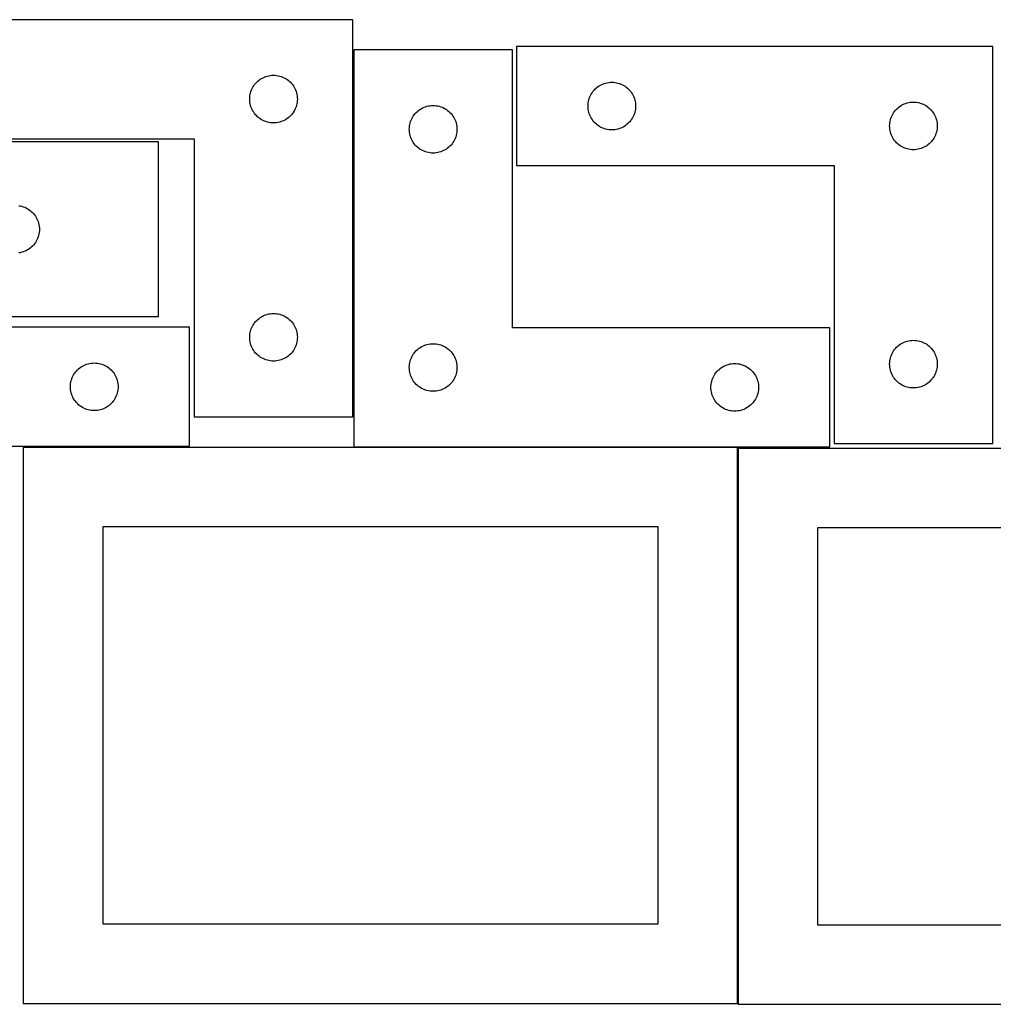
# Model space of a CAD drawing. Header units: millimetres. Extents: x 7 to 1243, y 7 to 2493.
# Tile 19 of 20: x 548 to 916, y 2121 to 2493. Entities that reach past the tile are written whole.
import ezdxf

# ---------------------------------------------------------------- set-up
doc = ezdxf.new("R2010")
doc.units = ezdxf.units.MM
doc.layers.add('CUT', color=7, linetype='CONTINUOUS', true_color=0x000000)

msp = doc.modelspace()

# ---------------------------------------------------------------- linework, layer by layer
at = {"layer": 'CUT'}
for p, q in [((674.142573, 2493.390692), (494.142573, 2493.390692)), ((674.142573, 2343.390692), (674.142573, 2493.390692)), ((734.460721, 2481.979067), (674.460721, 2481.979067)), ((674.460721, 2481.979067), (674.460721, 2331.979067)), ((734.460721, 2376.979067), (734.460721, 2481.979067)), ((916.0003, 2483.251532), (736.0003, 2483.251532)), ((736.0003, 2483.251532), (736.0003, 2438.251532)), ((916.0003, 2333.251532), (916.0003, 2483.251532)), ((638.20846, 2470.15725), (638.66372, 2470.530872)), ((638.66372, 2470.530872), (639.14244, 2470.873919)), ((639.14244, 2470.873919), (639.642573, 2471.184921)), ((639.642573, 2471.184921), (640.161974, 2471.462547)), ((640.161974, 2471.462547), (640.698422, 2471.705608)), ((640.698422, 2471.705608), (641.249617, 2471.913063)), ((641.249617, 2471.913063), (641.813201, 2472.084024)), ((641.813201, 2472.084024), (642.38676, 2472.21776)), ((642.38676, 2472.21776), (642.967837, 2472.313696)), ((642.967837, 2472.313696), (643.553944, 2472.371422)), ((643.553944, 2472.371422), (644.142573, 2472.390692)), ((644.142573, 2472.390692), (644.731201, 2472.371422)), ((644.731201, 2472.371422), (645.317308, 2472.313696)), ((645.317308, 2472.313696), (645.898385, 2472.21776)), ((645.898385, 2472.21776), (646.471944, 2472.084024)), ((646.471944, 2472.084024), (647.035528, 2471.913063)), ((647.035528, 2471.913063), (647.586723, 2471.705608)), ((647.586723, 2471.705608), (648.123171, 2471.462547)), ((648.123171, 2471.462547), (648.642573, 2471.184921)), ((648.642573, 2471.184921), (649.142705, 2470.873919)), ((649.142705, 2470.873919), (649.621425, 2470.530872)), ((649.621425, 2470.530872), (650.076685, 2470.15725)), ((635.620201, 2466.283647), (635.827657, 2466.834843)), ((635.827657, 2466.834843), (636.070718, 2467.37129)), ((636.070718, 2467.37129), (636.348344, 2467.890692)), ((636.348344, 2467.890692), (636.659346, 2468.390824)), ((636.659346, 2468.390824), (637.002392, 2468.869545)), ((637.002392, 2468.869545), (637.376014, 2469.324804)), ((637.376014, 2469.324804), (637.778611, 2469.754653)), ((637.778611, 2469.754653), (638.20846, 2470.15725)), ((650.076685, 2470.15725), (650.506534, 2469.754653)), ((650.506534, 2469.754653), (650.909131, 2469.324804)), ((650.909131, 2469.324804), (651.282753, 2468.869545)), ((651.282753, 2468.869545), (651.625799, 2468.390824)), ((651.625799, 2468.390824), (651.936801, 2467.890692)), ((651.936801, 2467.890692), (652.214427, 2467.37129)), ((652.214427, 2467.37129), (652.457488, 2466.834843)), ((652.457488, 2466.834843), (652.664944, 2466.283647)), ((764.86012, 2466.230385), (765.233741, 2466.685644)), ((765.233741, 2466.685644), (765.636339, 2467.115493)), ((765.636339, 2467.115493), (766.066187, 2467.51809)), ((766.066187, 2467.51809), (766.521447, 2467.891712)), ((766.521447, 2467.891712), (767.000167, 2468.234758)), ((767.000167, 2468.234758), (767.5003, 2468.54576)), ((767.5003, 2468.54576), (768.019701, 2468.823387)), ((768.019701, 2468.823387), (768.556149, 2469.066448)), ((768.556149, 2469.066448), (769.107344, 2469.273903)), ((769.107344, 2469.273903), (769.670928, 2469.444864)), ((769.670928, 2469.444864), (770.244487, 2469.578599)), ((770.244487, 2469.578599), (770.825564, 2469.674536)), ((770.825564, 2469.674536), (771.411671, 2469.732262)), ((771.411671, 2469.732262), (772.0003, 2469.751532)), ((772.0003, 2469.751532), (772.588928, 2469.732262)), ((772.588928, 2469.732262), (773.175035, 2469.674536)), ((773.175035, 2469.674536), (773.756112, 2469.578599)), ((773.756112, 2469.578599), (774.329671, 2469.444864)), ((774.329671, 2469.444864), (774.893255, 2469.273903)), ((774.893255, 2469.273903), (775.44445, 2469.066448)), ((775.44445, 2469.066448), (775.980898, 2468.823387)), ((775.980898, 2468.823387), (776.5003, 2468.54576)), ((776.5003, 2468.54576), (777.000432, 2468.234758)), ((777.000432, 2468.234758), (777.479152, 2467.891712)), ((777.479152, 2467.891712), (777.934412, 2467.51809)), ((777.934412, 2467.51809), (778.364261, 2467.115493)), ((778.364261, 2467.115493), (778.766858, 2466.685644)), ((778.766858, 2466.685644), (779.14048, 2466.230385)), ((635.142573, 2463.390692), (635.161842, 2463.97932)), ((635.161842, 2462.802064), (635.142573, 2463.390692)), ((635.161842, 2463.97932), (635.219569, 2464.565428)), ((635.219569, 2462.215956), (635.161842, 2462.802064)), ((635.219569, 2464.565428), (635.315505, 2465.146505)), ((635.315505, 2465.146505), (635.44924, 2465.720063)), ((635.44924, 2465.720063), (635.620201, 2466.283647)), ((652.664944, 2466.283647), (652.835905, 2465.720063)), ((652.835905, 2465.720063), (652.96964, 2465.146505)), ((652.96964, 2465.146505), (653.065576, 2464.565428)), ((653.065576, 2464.565428), (653.123303, 2463.97932)), ((653.123303, 2462.802064), (653.065576, 2462.215956)), ((653.123303, 2463.97932), (653.142573, 2463.390692)), ((653.142573, 2463.390692), (653.123303, 2462.802064)), ((763.173232, 2462.507345), (763.306967, 2463.080903)), ((763.306967, 2463.080903), (763.477928, 2463.644487)), ((763.477928, 2463.644487), (763.685384, 2464.195683)), ((763.685384, 2464.195683), (763.928445, 2464.73213)), ((763.928445, 2464.73213), (764.206071, 2465.251532)), ((764.206071, 2465.251532), (764.517073, 2465.751664)), ((764.517073, 2465.751664), (764.86012, 2466.230385)), ((779.14048, 2466.230385), (779.483526, 2465.751664)), ((779.483526, 2465.751664), (779.794528, 2465.251532)), ((779.794528, 2465.251532), (780.072154, 2464.73213)), ((780.072154, 2464.73213), (780.315215, 2464.195683)), ((780.315215, 2464.195683), (780.522671, 2463.644487)), ((780.522671, 2463.644487), (780.693632, 2463.080903)), ((780.693632, 2463.080903), (780.827367, 2462.507345)), ((635.315505, 2461.634879), (635.219569, 2462.215956)), ((635.44924, 2461.061321), (635.315505, 2461.634879)), ((635.620201, 2460.497737), (635.44924, 2461.061321)), ((635.827657, 2459.946541), (635.620201, 2460.497737)), ((636.070718, 2459.410094), (635.827657, 2459.946541)), ((636.348344, 2458.890692), (636.070718, 2459.410094)), ((652.214427, 2459.410094), (651.936801, 2458.890692)), ((652.457488, 2459.946541), (652.214427, 2459.410094)), ((652.664944, 2460.497737), (652.457488, 2459.946541)), ((652.835905, 2461.061321), (652.664944, 2460.497737)), ((652.96964, 2461.634879), (652.835905, 2461.061321)), ((653.065576, 2462.215956), (652.96964, 2461.634879)), ((698.526609, 2458.745626), (698.981868, 2459.119247)), ((698.981868, 2459.119247), (699.460589, 2459.462294)), ((699.460589, 2459.462294), (699.960721, 2459.773296)), ((699.960721, 2459.773296), (700.480123, 2460.050922)), ((700.480123, 2460.050922), (701.01657, 2460.293983)), ((701.01657, 2460.293983), (701.567766, 2460.501439)), ((701.567766, 2460.501439), (702.13135, 2460.6724)), ((702.13135, 2460.6724), (702.704908, 2460.806135)), ((702.704908, 2460.806135), (703.285986, 2460.902071)), ((703.285986, 2460.902071), (703.872093, 2460.959798)), ((703.872093, 2460.959798), (704.460721, 2460.979067)), ((704.460721, 2460.979067), (705.04935, 2460.959798)), ((705.04935, 2460.959798), (705.635457, 2460.902071)), ((705.635457, 2460.902071), (706.216534, 2460.806135)), ((706.216534, 2460.806135), (706.790093, 2460.6724)), ((706.790093, 2460.6724), (707.353677, 2460.501439)), ((707.353677, 2460.501439), (707.904872, 2460.293983)), ((707.904872, 2460.293983), (708.44132, 2460.050922)), ((708.44132, 2460.050922), (708.960721, 2459.773296)), ((708.960721, 2459.773296), (709.460853, 2459.462294)), ((709.460853, 2459.462294), (709.939574, 2459.119247)), ((709.939574, 2459.119247), (710.394834, 2458.745626)), ((763.0003, 2460.751532), (763.019569, 2461.34016)), ((763.019569, 2460.162904), (763.0003, 2460.751532)), ((763.019569, 2461.34016), (763.077296, 2461.926268)), ((763.077296, 2459.576796), (763.019569, 2460.162904)), ((763.077296, 2461.926268), (763.173232, 2462.507345)), ((763.173232, 2458.995719), (763.077296, 2459.576796)), ((780.827367, 2462.507345), (780.923303, 2461.926268)), ((780.923303, 2459.576796), (780.827367, 2458.995719)), ((780.923303, 2461.926268), (780.98103, 2461.34016)), ((780.98103, 2460.162904), (780.923303, 2459.576796)), ((780.98103, 2461.34016), (781.0003, 2460.751532)), ((781.0003, 2460.751532), (780.98103, 2460.162904)), ((878.86012, 2458.730385), (879.233741, 2459.185644)), ((879.233741, 2459.185644), (879.636339, 2459.615493)), ((879.636339, 2459.615493), (880.066187, 2460.01809)), ((880.066187, 2460.01809), (880.521447, 2460.391712)), ((880.521447, 2460.391712), (881.000167, 2460.734758)), ((881.000167, 2460.734758), (881.5003, 2461.04576)), ((881.5003, 2461.04576), (882.019701, 2461.323387)), ((882.019701, 2461.323387), (882.556149, 2461.566448)), ((882.556149, 2461.566448), (883.107344, 2461.773903)), ((883.107344, 2461.773903), (883.670928, 2461.944864)), ((883.670928, 2461.944864), (884.244487, 2462.078599)), ((884.244487, 2462.078599), (884.825564, 2462.174536)), ((884.825564, 2462.174536), (885.411671, 2462.232262)), ((885.411671, 2462.232262), (886.0003, 2462.251532)), ((886.0003, 2462.251532), (886.588928, 2462.232262)), ((886.588928, 2462.232262), (887.175035, 2462.174536)), ((887.175035, 2462.174536), (887.756112, 2462.078599)), ((887.756112, 2462.078599), (888.329671, 2461.944864)), ((888.329671, 2461.944864), (888.893255, 2461.773903)), ((888.893255, 2461.773903), (889.44445, 2461.566448)), ((889.44445, 2461.566448), (889.980898, 2461.323387)), ((889.980898, 2461.323387), (890.5003, 2461.04576)), ((890.5003, 2461.04576), (891.000432, 2460.734758)), ((891.000432, 2460.734758), (891.479152, 2460.391712)), ((891.479152, 2460.391712), (891.934412, 2460.01809)), ((891.934412, 2460.01809), (892.364261, 2459.615493)), ((892.364261, 2459.615493), (892.766858, 2459.185644)), ((892.766858, 2459.185644), (893.14048, 2458.730385)), ((636.659346, 2458.39056), (636.348344, 2458.890692)), ((637.002392, 2457.911839), (636.659346, 2458.39056)), ((637.376014, 2457.45658), (637.002392, 2457.911839)), ((637.778611, 2457.026731), (637.376014, 2457.45658)), ((638.20846, 2456.624134), (637.778611, 2457.026731)), ((638.66372, 2456.250512), (638.20846, 2456.624134)), ((639.14244, 2455.907465), (638.66372, 2456.250512)), ((639.642573, 2455.596463), (639.14244, 2455.907465)), ((640.161974, 2455.318837), (639.642573, 2455.596463)), ((640.698422, 2455.075776), (640.161974, 2455.318837)), ((648.123171, 2455.318837), (647.586723, 2455.075776)), ((648.642573, 2455.596463), (648.123171, 2455.318837)), ((649.142705, 2455.907465), (648.642573, 2455.596463)), ((649.621425, 2456.250512), (649.142705, 2455.907465)), ((650.076685, 2456.624134), (649.621425, 2456.250512)), ((650.506534, 2457.026731), (650.076685, 2456.624134)), ((650.909131, 2457.45658), (650.506534, 2457.026731)), ((651.282753, 2457.911839), (650.909131, 2457.45658)), ((651.625799, 2458.39056), (651.282753, 2457.911839)), ((651.936801, 2458.890692), (651.625799, 2458.39056)), ((695.93835, 2454.872023), (696.145806, 2455.423218)), ((696.145806, 2455.423218), (696.388867, 2455.959666)), ((696.388867, 2455.959666), (696.666493, 2456.479067)), ((696.666493, 2456.479067), (696.977495, 2456.979199)), ((696.977495, 2456.979199), (697.320541, 2457.45792)), ((697.320541, 2457.45792), (697.694163, 2457.91318)), ((697.694163, 2457.91318), (698.09676, 2458.343028)), ((698.09676, 2458.343028), (698.526609, 2458.745626)), ((710.394834, 2458.745626), (710.824682, 2458.343028)), ((710.824682, 2458.343028), (711.22728, 2457.91318)), ((711.22728, 2457.91318), (711.600901, 2457.45792)), ((711.600901, 2457.45792), (711.943948, 2456.979199)), ((711.943948, 2456.979199), (712.25495, 2456.479067)), ((712.25495, 2456.479067), (712.532576, 2455.959666)), ((712.532576, 2455.959666), (712.775637, 2455.423218)), ((712.775637, 2455.423218), (712.983093, 2454.872023)), ((763.306967, 2458.42216), (763.173232, 2458.995719)), ((763.477928, 2457.858577), (763.306967, 2458.42216)), ((763.685384, 2457.307381), (763.477928, 2457.858577)), ((763.928445, 2456.770934), (763.685384, 2457.307381)), ((764.206071, 2456.251532), (763.928445, 2456.770934)), ((764.517073, 2455.7514), (764.206071, 2456.251532)), ((764.86012, 2455.272679), (764.517073, 2455.7514)), ((779.483526, 2455.7514), (779.14048, 2455.272679)), ((779.794528, 2456.251532), (779.483526, 2455.7514)), ((780.072154, 2456.770934), (779.794528, 2456.251532)), ((780.315215, 2457.307381), (780.072154, 2456.770934)), ((780.522671, 2457.858577), (780.315215, 2457.307381)), ((780.693632, 2458.42216), (780.522671, 2457.858577)), ((780.827367, 2458.995719), (780.693632, 2458.42216)), ((877.173232, 2455.007345), (877.306967, 2455.580903)), ((877.306967, 2455.580903), (877.477928, 2456.144487)), ((877.477928, 2456.144487), (877.685384, 2456.695683)), ((877.685384, 2456.695683), (877.928445, 2457.23213)), ((877.928445, 2457.23213), (878.206071, 2457.751532)), ((878.206071, 2457.751532), (878.517073, 2458.251664)), ((878.517073, 2458.251664), (878.86012, 2458.730385)), ((893.14048, 2458.730385), (893.483526, 2458.251664)), ((893.483526, 2458.251664), (893.794528, 2457.751532)), ((893.794528, 2457.751532), (894.072154, 2457.23213)), ((894.072154, 2457.23213), (894.315215, 2456.695683)), ((894.315215, 2456.695683), (894.522671, 2456.144487)), ((894.522671, 2456.144487), (894.693632, 2455.580903)), ((894.693632, 2455.580903), (894.827367, 2455.007345)), ((641.249617, 2454.868321), (640.698422, 2455.075776)), ((641.813201, 2454.69736), (641.249617, 2454.868321)), ((642.38676, 2454.563624), (641.813201, 2454.69736)), ((642.967837, 2454.467688), (642.38676, 2454.563624)), ((643.553944, 2454.409962), (642.967837, 2454.467688)), ((644.142573, 2454.390692), (643.553944, 2454.409962)), ((644.731201, 2454.409962), (644.142573, 2454.390692)), ((645.317308, 2454.467688), (644.731201, 2454.409962)), ((645.898385, 2454.563624), (645.317308, 2454.467688)), ((646.471944, 2454.69736), (645.898385, 2454.563624)), ((647.035528, 2454.868321), (646.471944, 2454.69736)), ((647.586723, 2455.075776), (647.035528, 2454.868321)), ((695.460721, 2451.979067), (695.479991, 2452.567696)), ((695.479991, 2451.390439), (695.460721, 2451.979067)), ((695.479991, 2452.567696), (695.537718, 2453.153803)), ((695.537718, 2453.153803), (695.633654, 2453.73488)), ((695.633654, 2453.73488), (695.767389, 2454.308439)), ((695.767389, 2454.308439), (695.93835, 2454.872023)), ((712.983093, 2454.872023), (713.154054, 2454.308439)), ((713.154054, 2454.308439), (713.287789, 2453.73488)), ((713.287789, 2453.73488), (713.383725, 2453.153803)), ((713.383725, 2453.153803), (713.441452, 2452.567696)), ((713.441452, 2452.567696), (713.460721, 2451.979067)), ((713.460721, 2451.979067), (713.441452, 2451.390439)), ((765.233741, 2454.81742), (764.86012, 2455.272679)), ((765.636339, 2454.387571), (765.233741, 2454.81742)), ((766.066187, 2453.984974), (765.636339, 2454.387571)), ((766.521447, 2453.611352), (766.066187, 2453.984974)), ((767.000167, 2453.268305), (766.521447, 2453.611352)), ((767.5003, 2452.957303), (767.000167, 2453.268305)), ((768.019701, 2452.679677), (767.5003, 2452.957303)), ((768.556149, 2452.436616), (768.019701, 2452.679677)), ((769.107344, 2452.229161), (768.556149, 2452.436616)), ((769.670928, 2452.058199), (769.107344, 2452.229161)), ((770.244487, 2451.924464), (769.670928, 2452.058199)), ((770.825564, 2451.828528), (770.244487, 2451.924464)), ((771.411671, 2451.770802), (770.825564, 2451.828528)), ((772.0003, 2451.751532), (771.411671, 2451.770802)), ((772.588928, 2451.770802), (772.0003, 2451.751532)), ((773.175035, 2451.828528), (772.588928, 2451.770802)), ((773.756112, 2451.924464), (773.175035, 2451.828528)), ((774.329671, 2452.058199), (773.756112, 2451.924464)), ((774.893255, 2452.229161), (774.329671, 2452.058199)), ((775.44445, 2452.436616), (774.893255, 2452.229161)), ((775.980898, 2452.679677), (775.44445, 2452.436616)), ((776.5003, 2452.957303), (775.980898, 2452.679677)), ((777.000432, 2453.268305), (776.5003, 2452.957303)), ((777.479152, 2453.611352), (777.000432, 2453.268305)), ((777.934412, 2453.984974), (777.479152, 2453.611352)), ((778.364261, 2454.387571), (777.934412, 2453.984974)), ((778.766858, 2454.81742), (778.364261, 2454.387571)), ((779.14048, 2455.272679), (778.766858, 2454.81742)), ((877.0003, 2453.251532), (877.019569, 2453.84016)), ((877.019569, 2452.662904), (877.0003, 2453.251532)), ((877.019569, 2453.84016), (877.077296, 2454.426268)), ((877.077296, 2452.076796), (877.019569, 2452.662904)), ((877.077296, 2454.426268), (877.173232, 2455.007345)), ((877.173232, 2451.495719), (877.077296, 2452.076796)), ((894.827367, 2455.007345), (894.923303, 2454.426268)), ((894.923303, 2452.076796), (894.827367, 2451.495719)), ((894.923303, 2454.426268), (894.98103, 2453.84016)), ((894.98103, 2452.662904), (894.923303, 2452.076796)), ((894.98103, 2453.84016), (895.0003, 2453.251532)), ((895.0003, 2453.251532), (894.98103, 2452.662904)), ((494.142573, 2448.390692), (614.142573, 2448.390692)), ((614.142573, 2448.390692), (614.142573, 2343.390692)), ((695.537718, 2450.804332), (695.479991, 2451.390439)), ((695.633654, 2450.223254), (695.537718, 2450.804332)), ((695.767389, 2449.649696), (695.633654, 2450.223254)), ((695.93835, 2449.086112), (695.767389, 2449.649696)), ((696.145806, 2448.534916), (695.93835, 2449.086112)), ((696.388867, 2447.998469), (696.145806, 2448.534916)), ((696.666493, 2447.479067), (696.388867, 2447.998469)), ((712.532576, 2447.998469), (712.25495, 2447.479067)), ((712.775637, 2448.534916), (712.532576, 2447.998469)), ((712.983093, 2449.086112), (712.775637, 2448.534916)), ((713.154054, 2449.649696), (712.983093, 2449.086112)), ((713.287789, 2450.223254), (713.154054, 2449.649696)), ((713.383725, 2450.804332), (713.287789, 2450.223254)), ((713.441452, 2451.390439), (713.383725, 2450.804332)), ((877.306967, 2450.92216), (877.173232, 2451.495719)), ((877.477928, 2450.358577), (877.306967, 2450.92216)), ((877.685384, 2449.807381), (877.477928, 2450.358577)), ((877.928445, 2449.270934), (877.685384, 2449.807381)), ((878.206071, 2448.751532), (877.928445, 2449.270934)), ((878.517073, 2448.2514), (878.206071, 2448.751532)), ((878.86012, 2447.772679), (878.517073, 2448.2514)), ((893.483526, 2448.2514), (893.14048, 2447.772679)), ((893.794528, 2448.751532), (893.483526, 2448.2514)), ((894.072154, 2449.270934), (893.794528, 2448.751532)), ((894.315215, 2449.807381), (894.072154, 2449.270934)), ((894.522671, 2450.358577), (894.315215, 2449.807381)), ((894.693632, 2450.92216), (894.522671, 2450.358577)), ((894.827367, 2451.495719), (894.693632, 2450.92216)), ((600.639585, 2447.189517), (492.639585, 2447.189517)), ((600.639585, 2381.189517), (600.639585, 2447.189517)), ((696.977495, 2446.978935), (696.666493, 2447.479067)), ((697.320541, 2446.500215), (696.977495, 2446.978935)), ((697.694163, 2446.044955), (697.320541, 2446.500215)), ((698.09676, 2445.615106), (697.694163, 2446.044955)), ((698.526609, 2445.212509), (698.09676, 2445.615106)), ((698.981868, 2444.838887), (698.526609, 2445.212509)), ((699.460589, 2444.495841), (698.981868, 2444.838887)), ((699.960721, 2444.184839), (699.460589, 2444.495841)), ((700.480123, 2443.907213), (699.960721, 2444.184839)), ((708.960721, 2444.184839), (708.44132, 2443.907213)), ((709.460853, 2444.495841), (708.960721, 2444.184839)), ((709.939574, 2444.838887), (709.460853, 2444.495841)), ((710.394834, 2445.212509), (709.939574, 2444.838887)), ((710.824682, 2445.615106), (710.394834, 2445.212509)), ((711.22728, 2446.044955), (710.824682, 2445.615106)), ((711.600901, 2446.500215), (711.22728, 2446.044955)), ((711.943948, 2446.978935), (711.600901, 2446.500215)), ((712.25495, 2447.479067), (711.943948, 2446.978935)), ((879.233741, 2447.31742), (878.86012, 2447.772679)), ((879.636339, 2446.887571), (879.233741, 2447.31742)), ((880.066187, 2446.484974), (879.636339, 2446.887571)), ((880.521447, 2446.111352), (880.066187, 2446.484974)), ((881.000167, 2445.768305), (880.521447, 2446.111352)), ((881.5003, 2445.457303), (881.000167, 2445.768305)), ((882.019701, 2445.179677), (881.5003, 2445.457303)), ((882.556149, 2444.936616), (882.019701, 2445.179677)), ((883.107344, 2444.729161), (882.556149, 2444.936616)), ((883.670928, 2444.558199), (883.107344, 2444.729161)), ((884.244487, 2444.424464), (883.670928, 2444.558199)), ((884.825564, 2444.328528), (884.244487, 2444.424464)), ((885.411671, 2444.270802), (884.825564, 2444.328528)), ((886.0003, 2444.251532), (885.411671, 2444.270802)), ((886.588928, 2444.270802), (886.0003, 2444.251532)), ((887.175035, 2444.328528), (886.588928, 2444.270802)), ((887.756112, 2444.424464), (887.175035, 2444.328528)), ((888.329671, 2444.558199), (887.756112, 2444.424464)), ((888.893255, 2444.729161), (888.329671, 2444.558199)), ((889.44445, 2444.936616), (888.893255, 2444.729161)), ((889.980898, 2445.179677), (889.44445, 2444.936616)), ((890.5003, 2445.457303), (889.980898, 2445.179677)), ((891.000432, 2445.768305), (890.5003, 2445.457303)), ((891.479152, 2446.111352), (891.000432, 2445.768305)), ((891.934412, 2446.484974), (891.479152, 2446.111352)), ((892.364261, 2446.887571), (891.934412, 2446.484974)), ((892.766858, 2447.31742), (892.364261, 2446.887571)), ((893.14048, 2447.772679), (892.766858, 2447.31742)), ((701.01657, 2443.664152), (700.480123, 2443.907213)), ((701.567766, 2443.456696), (701.01657, 2443.664152)), ((702.13135, 2443.285735), (701.567766, 2443.456696)), ((702.704908, 2443.152), (702.13135, 2443.285735)), ((703.285986, 2443.056064), (702.704908, 2443.152)), ((703.872093, 2442.998337), (703.285986, 2443.056064)), ((704.460721, 2442.979067), (703.872093, 2442.998337)), ((705.04935, 2442.998337), (704.460721, 2442.979067)), ((705.635457, 2443.056064), (705.04935, 2442.998337)), ((706.216534, 2443.152), (705.635457, 2443.056064)), ((706.790093, 2443.285735), (706.216534, 2443.152)), ((707.353677, 2443.456696), (706.790093, 2443.285735)), ((707.904872, 2443.664152), (707.353677, 2443.456696)), ((708.44132, 2443.907213), (707.904872, 2443.664152)), ((736.0003, 2438.251532), (856.0003, 2438.251532)), ((856.0003, 2438.251532), (856.0003, 2333.251532)), ((547.81432, 2423.11252), (548.395398, 2423.016584)), ((548.395398, 2423.016584), (548.968956, 2422.882849)), ((548.968956, 2422.882849), (549.53254, 2422.711888)), ((549.53254, 2422.711888), (550.083736, 2422.504432)), ((550.083736, 2422.504432), (550.620183, 2422.261371)), ((550.620183, 2422.261371), (551.139585, 2421.983745)), ((551.139585, 2421.983745), (551.639717, 2421.672743)), ((551.639717, 2421.672743), (552.118437, 2421.329697)), ((552.118437, 2421.329697), (552.573697, 2420.956075)), ((552.573697, 2420.956075), (553.003546, 2420.553478)), ((553.003546, 2420.553478), (553.406143, 2420.123629)), ((553.406143, 2420.123629), (553.779765, 2419.66837)), ((553.779765, 2419.66837), (554.122811, 2419.189649)), ((554.122811, 2419.189649), (554.433813, 2418.689517)), ((554.433813, 2418.689517), (554.711439, 2418.170115)), ((554.711439, 2418.170115), (554.9545, 2417.633668)), ((554.9545, 2417.633668), (555.161956, 2417.082472)), ((555.161956, 2417.082472), (555.332917, 2416.518888)), ((555.332917, 2416.518888), (555.466652, 2415.94533)), ((555.466652, 2415.94533), (555.562588, 2415.364252)), ((555.562588, 2415.364252), (555.620315, 2414.778145)), ((555.620315, 2414.778145), (555.639585, 2414.189517)), ((554.9545, 2410.745366), (554.711439, 2410.208918)), ((555.161956, 2411.296562), (554.9545, 2410.745366)), ((555.332917, 2411.860145), (555.161956, 2411.296562)), ((555.466652, 2412.433704), (555.332917, 2411.860145)), ((555.562588, 2413.014781), (555.466652, 2412.433704)), ((555.620315, 2413.600889), (555.562588, 2413.014781)), ((555.639585, 2414.189517), (555.620315, 2413.600889)), ((552.118437, 2407.049337), (551.639717, 2406.70629)), ((552.573697, 2407.422958), (552.118437, 2407.049337)), ((553.003546, 2407.825556), (552.573697, 2407.422958)), ((553.406143, 2408.255404), (553.003546, 2407.825556)), ((553.779765, 2408.710664), (553.406143, 2408.255404)), ((554.122811, 2409.189385), (553.779765, 2408.710664)), ((554.433813, 2409.689517), (554.122811, 2409.189385)), ((554.711439, 2410.208918), (554.433813, 2409.689517)), ((548.395398, 2405.362449), (547.81432, 2405.266513)), ((548.968956, 2405.496184), (548.395398, 2405.362449)), ((549.53254, 2405.667146), (548.968956, 2405.496184)), ((550.083736, 2405.874601), (549.53254, 2405.667146)), ((550.620183, 2406.117662), (550.083736, 2405.874601)), ((551.139585, 2406.395288), (550.620183, 2406.117662)), ((551.639717, 2406.70629), (551.139585, 2406.395288)), ((492.639585, 2381.189517), (600.639585, 2381.189517)), ((639.14244, 2380.873919), (639.642573, 2381.184921)), ((639.642573, 2381.184921), (640.161974, 2381.462547)), ((640.161974, 2381.462547), (640.698422, 2381.705608)), ((640.698422, 2381.705608), (641.249617, 2381.913063)), ((641.249617, 2381.913063), (641.813201, 2382.084024)), ((641.813201, 2382.084024), (642.38676, 2382.21776)), ((642.38676, 2382.21776), (642.967837, 2382.313696)), ((642.967837, 2382.313696), (643.553944, 2382.371422)), ((643.553944, 2382.371422), (644.142573, 2382.390692)), ((644.142573, 2382.390692), (644.731201, 2382.371422)), ((644.731201, 2382.371422), (645.317308, 2382.313696)), ((645.317308, 2382.313696), (645.898385, 2382.21776)), ((645.898385, 2382.21776), (646.471944, 2382.084024)), ((646.471944, 2382.084024), (647.035528, 2381.913063)), ((647.035528, 2381.913063), (647.586723, 2381.705608)), ((647.586723, 2381.705608), (648.123171, 2381.462547)), ((648.123171, 2381.462547), (648.642573, 2381.184921)), ((648.642573, 2381.184921), (649.142705, 2380.873919)), ((612.372495, 2377.195864), (492.372495, 2377.195864)), ((612.372495, 2332.195864), (612.372495, 2377.195864)), ((635.827657, 2376.834843), (636.070718, 2377.37129)), ((636.070718, 2377.37129), (636.348344, 2377.890692)), ((636.348344, 2377.890692), (636.659346, 2378.390824)), ((636.659346, 2378.390824), (637.002392, 2378.869545)), ((637.002392, 2378.869545), (637.376014, 2379.324804)), ((637.376014, 2379.324804), (637.778611, 2379.754653)), ((637.778611, 2379.754653), (638.20846, 2380.15725)), ((638.20846, 2380.15725), (638.66372, 2380.530872)), ((638.66372, 2380.530872), (639.14244, 2380.873919)), ((649.142705, 2380.873919), (649.621425, 2380.530872)), ((649.621425, 2380.530872), (650.076685, 2380.15725)), ((650.076685, 2380.15725), (650.506534, 2379.754653)), ((650.506534, 2379.754653), (650.909131, 2379.324804)), ((650.909131, 2379.324804), (651.282753, 2378.869545)), ((651.282753, 2378.869545), (651.625799, 2378.390824)), ((651.625799, 2378.390824), (651.936801, 2377.890692)), ((651.936801, 2377.890692), (652.214427, 2377.37129)), ((652.214427, 2377.37129), (652.457488, 2376.834843)), ((635.142573, 2373.390692), (635.161842, 2373.97932)), ((635.161842, 2373.97932), (635.219569, 2374.565428)), ((635.219569, 2374.565428), (635.315505, 2375.146505)), ((635.315505, 2375.146505), (635.44924, 2375.720063)), ((635.44924, 2375.720063), (635.620201, 2376.283647)), ((635.620201, 2376.283647), (635.827657, 2376.834843)), ((652.457488, 2376.834843), (652.664944, 2376.283647)), ((652.664944, 2376.283647), (652.835905, 2375.720063)), ((652.835905, 2375.720063), (652.96964, 2375.146505)), ((652.96964, 2375.146505), (653.065576, 2374.565428)), ((653.065576, 2374.565428), (653.123303, 2373.97932)), ((653.123303, 2373.97932), (653.142573, 2373.390692)), ((854.460721, 2376.979067), (734.460721, 2376.979067)), ((854.460721, 2331.979067), (854.460721, 2376.979067)), ((635.161842, 2372.802064), (635.142573, 2373.390692)), ((635.219569, 2372.215956), (635.161842, 2372.802064)), ((635.315505, 2371.634879), (635.219569, 2372.215956)), ((635.44924, 2371.061321), (635.315505, 2371.634879)), ((635.620201, 2370.497737), (635.44924, 2371.061321)), ((635.827657, 2369.946541), (635.620201, 2370.497737)), ((636.070718, 2369.410094), (635.827657, 2369.946541)), ((652.457488, 2369.946541), (652.214427, 2369.410094)), ((652.664944, 2370.497737), (652.457488, 2369.946541)), ((652.835905, 2371.061321), (652.664944, 2370.497737)), ((652.96964, 2371.634879), (652.835905, 2371.061321)), ((653.065576, 2372.215956), (652.96964, 2371.634879)), ((653.123303, 2372.802064), (653.065576, 2372.215956)), ((653.142573, 2373.390692), (653.123303, 2372.802064)), ((699.460589, 2369.462294), (699.960721, 2369.773296)), ((699.960721, 2369.773296), (700.480123, 2370.050922)), ((700.480123, 2370.050922), (701.01657, 2370.293983)), ((701.01657, 2370.293983), (701.567766, 2370.501439)), ((701.567766, 2370.501439), (702.13135, 2370.6724)), ((702.13135, 2370.6724), (702.704908, 2370.806135)), ((702.704908, 2370.806135), (703.285986, 2370.902071)), ((703.285986, 2370.902071), (703.872093, 2370.959798)), ((703.872093, 2370.959798), (704.460721, 2370.979067)), ((704.460721, 2370.979067), (705.04935, 2370.959798)), ((705.04935, 2370.959798), (705.635457, 2370.902071)), ((705.635457, 2370.902071), (706.216534, 2370.806135)), ((706.216534, 2370.806135), (706.790093, 2370.6724)), ((706.790093, 2370.6724), (707.353677, 2370.501439)), ((707.353677, 2370.501439), (707.904872, 2370.293983)), ((707.904872, 2370.293983), (708.44132, 2370.050922)), ((708.44132, 2370.050922), (708.960721, 2369.773296)), ((708.960721, 2369.773296), (709.460853, 2369.462294)), ((879.636339, 2369.615493), (880.066187, 2370.01809)), ((880.066187, 2370.01809), (880.521447, 2370.391712)), ((880.521447, 2370.391712), (881.000167, 2370.734758)), ((881.000167, 2370.734758), (881.5003, 2371.04576)), ((881.5003, 2371.04576), (882.019701, 2371.323387)), ((882.019701, 2371.323387), (882.556149, 2371.566448)), ((882.556149, 2371.566448), (883.107344, 2371.773903)), ((883.107344, 2371.773903), (883.670928, 2371.944864)), ((883.670928, 2371.944864), (884.244487, 2372.078599)), ((884.244487, 2372.078599), (884.825564, 2372.174536)), ((884.825564, 2372.174536), (885.411671, 2372.232262)), ((885.411671, 2372.232262), (886.0003, 2372.251532)), ((886.0003, 2372.251532), (886.588928, 2372.232262)), ((886.588928, 2372.232262), (887.175035, 2372.174536)), ((887.175035, 2372.174536), (887.756112, 2372.078599)), ((887.756112, 2372.078599), (888.329671, 2371.944864)), ((888.329671, 2371.944864), (888.893255, 2371.773903)), ((888.893255, 2371.773903), (889.44445, 2371.566448)), ((889.44445, 2371.566448), (889.980898, 2371.323387)), ((889.980898, 2371.323387), (890.5003, 2371.04576)), ((890.5003, 2371.04576), (891.000432, 2370.734758)), ((891.000432, 2370.734758), (891.479152, 2370.391712)), ((891.479152, 2370.391712), (891.934412, 2370.01809)), ((891.934412, 2370.01809), (892.364261, 2369.615493)), ((636.348344, 2368.890692), (636.070718, 2369.410094)), ((636.659346, 2368.39056), (636.348344, 2368.890692)), ((637.002392, 2367.911839), (636.659346, 2368.39056)), ((637.376014, 2367.45658), (637.002392, 2367.911839)), ((637.778611, 2367.026731), (637.376014, 2367.45658)), ((638.20846, 2366.624134), (637.778611, 2367.026731)), ((638.66372, 2366.250512), (638.20846, 2366.624134)), ((639.14244, 2365.907465), (638.66372, 2366.250512)), ((649.621425, 2366.250512), (649.142705, 2365.907465)), ((650.076685, 2366.624134), (649.621425, 2366.250512)), ((650.506534, 2367.026731), (650.076685, 2366.624134)), ((650.909131, 2367.45658), (650.506534, 2367.026731)), ((651.282753, 2367.911839), (650.909131, 2367.45658)), ((651.625799, 2368.39056), (651.282753, 2367.911839)), ((651.936801, 2368.890692), (651.625799, 2368.39056)), ((652.214427, 2369.410094), (651.936801, 2368.890692)), ((696.388867, 2365.959666), (696.666493, 2366.479067)), ((696.666493, 2366.479067), (696.977495, 2366.979199)), ((696.977495, 2366.979199), (697.320541, 2367.45792)), ((697.320541, 2367.45792), (697.694163, 2367.91318)), ((697.694163, 2367.91318), (698.09676, 2368.343028)), ((698.09676, 2368.343028), (698.526609, 2368.745626)), ((698.526609, 2368.745626), (698.981868, 2369.119247)), ((698.981868, 2369.119247), (699.460589, 2369.462294)), ((709.460853, 2369.462294), (709.939574, 2369.119247)), ((709.939574, 2369.119247), (710.394834, 2368.745626)), ((710.394834, 2368.745626), (710.824682, 2368.343028)), ((710.824682, 2368.343028), (711.22728, 2367.91318)), ((711.22728, 2367.91318), (711.600901, 2367.45792)), ((711.600901, 2367.45792), (711.943948, 2366.979199)), ((711.943948, 2366.979199), (712.25495, 2366.479067)), ((712.25495, 2366.479067), (712.532576, 2365.959666)), ((877.306967, 2365.580903), (877.477928, 2366.144487)), ((877.477928, 2366.144487), (877.685384, 2366.695683)), ((877.685384, 2366.695683), (877.928445, 2367.23213)), ((877.928445, 2367.23213), (878.206071, 2367.751532)), ((878.206071, 2367.751532), (878.517073, 2368.251664)), ((878.517073, 2368.251664), (878.86012, 2368.730385)), ((878.86012, 2368.730385), (879.233741, 2369.185644)), ((879.233741, 2369.185644), (879.636339, 2369.615493)), ((892.364261, 2369.615493), (892.766858, 2369.185644)), ((892.766858, 2369.185644), (893.14048, 2368.730385)), ((893.14048, 2368.730385), (893.483526, 2368.251664)), ((893.483526, 2368.251664), (893.794528, 2367.751532)), ((893.794528, 2367.751532), (894.072154, 2367.23213)), ((894.072154, 2367.23213), (894.315215, 2366.695683)), ((894.315215, 2366.695683), (894.522671, 2366.144487)), ((894.522671, 2366.144487), (894.693632, 2365.580903)), ((571.372363, 2362.179091), (571.872495, 2362.490093)), ((571.872495, 2362.490093), (572.391897, 2362.767719)), ((572.391897, 2362.767719), (572.928344, 2363.01078)), ((572.928344, 2363.01078), (573.47954, 2363.218235)), ((573.47954, 2363.218235), (574.043124, 2363.389197)), ((574.043124, 2363.389197), (574.616682, 2363.522932)), ((574.616682, 2363.522932), (575.197759, 2363.618868)), ((575.197759, 2363.618868), (575.783867, 2363.676595)), ((575.783867, 2363.676595), (576.372495, 2363.695864)), ((576.372495, 2363.695864), (576.961123, 2363.676595)), ((576.961123, 2363.676595), (577.547231, 2363.618868)), ((577.547231, 2363.618868), (578.128308, 2363.522932)), ((578.128308, 2363.522932), (578.701866, 2363.389197)), ((578.701866, 2363.389197), (579.26545, 2363.218235)), ((579.26545, 2363.218235), (579.816646, 2363.01078)), ((579.816646, 2363.01078), (580.353093, 2362.767719)), ((580.353093, 2362.767719), (580.872495, 2362.490093)), ((580.872495, 2362.490093), (581.372627, 2362.179091)), ((639.642573, 2365.596463), (639.14244, 2365.907465)), ((640.161974, 2365.318837), (639.642573, 2365.596463)), ((640.698422, 2365.075776), (640.161974, 2365.318837)), ((641.249617, 2364.868321), (640.698422, 2365.075776)), ((641.813201, 2364.69736), (641.249617, 2364.868321)), ((642.38676, 2364.563624), (641.813201, 2364.69736)), ((642.967837, 2364.467688), (642.38676, 2364.563624)), ((643.553944, 2364.409962), (642.967837, 2364.467688)), ((644.142573, 2364.390692), (643.553944, 2364.409962)), ((644.731201, 2364.409962), (644.142573, 2364.390692)), ((645.317308, 2364.467688), (644.731201, 2364.409962)), ((645.898385, 2364.563624), (645.317308, 2364.467688)), ((646.471944, 2364.69736), (645.898385, 2364.563624)), ((647.035528, 2364.868321), (646.471944, 2364.69736)), ((647.586723, 2365.075776), (647.035528, 2364.868321)), ((648.123171, 2365.318837), (647.586723, 2365.075776)), ((648.642573, 2365.596463), (648.123171, 2365.318837)), ((649.142705, 2365.907465), (648.642573, 2365.596463)), ((695.460721, 2361.979067), (695.479991, 2362.567696)), ((695.479991, 2362.567696), (695.537718, 2363.153803)), ((695.537718, 2363.153803), (695.633654, 2363.73488)), ((695.633654, 2363.73488), (695.767389, 2364.308439)), ((695.767389, 2364.308439), (695.93835, 2364.872023)), ((695.93835, 2364.872023), (696.145806, 2365.423218)), ((696.145806, 2365.423218), (696.388867, 2365.959666)), ((712.532576, 2365.959666), (712.775637, 2365.423218)), ((712.775637, 2365.423218), (712.983093, 2364.872023)), ((712.983093, 2364.872023), (713.154054, 2364.308439)), ((713.154054, 2364.308439), (713.287789, 2363.73488)), ((713.287789, 2363.73488), (713.383725, 2363.153803)), ((713.383725, 2363.153803), (713.441452, 2362.567696)), ((713.441452, 2362.567696), (713.460721, 2361.979067)), ((813.960721, 2362.273296), (814.480123, 2362.550922)), ((814.480123, 2362.550922), (815.01657, 2362.793983)), ((815.01657, 2362.793983), (815.567766, 2363.001439)), ((815.567766, 2363.001439), (816.13135, 2363.1724)), ((816.13135, 2363.1724), (816.704908, 2363.306135)), ((816.704908, 2363.306135), (817.285986, 2363.402071)), ((817.285986, 2363.402071), (817.872093, 2363.459798)), ((817.872093, 2363.459798), (818.460721, 2363.479067)), ((818.460721, 2363.479067), (819.04935, 2363.459798)), ((819.04935, 2363.459798), (819.635457, 2363.402071)), ((819.635457, 2363.402071), (820.216534, 2363.306135)), ((820.216534, 2363.306135), (820.790093, 2363.1724)), ((820.790093, 2363.1724), (821.353677, 2363.001439)), ((821.353677, 2363.001439), (821.904872, 2362.793983)), ((821.904872, 2362.793983), (822.44132, 2362.550922)), ((822.44132, 2362.550922), (822.960721, 2362.273296)), ((877.0003, 2363.251532), (877.019569, 2363.84016)), ((877.019569, 2362.662904), (877.0003, 2363.251532)), ((877.019569, 2363.84016), (877.077296, 2364.426268)), ((877.077296, 2362.076796), (877.019569, 2362.662904)), ((877.077296, 2364.426268), (877.173232, 2365.007345)), ((877.173232, 2365.007345), (877.306967, 2365.580903)), ((894.693632, 2365.580903), (894.827367, 2365.007345)), ((894.827367, 2365.007345), (894.923303, 2364.426268)), ((894.923303, 2364.426268), (894.98103, 2363.84016)), ((894.98103, 2362.662904), (894.923303, 2362.076796)), ((894.98103, 2363.84016), (895.0003, 2363.251532)), ((895.0003, 2363.251532), (894.98103, 2362.662904)), ((568.057579, 2358.140015), (568.30064, 2358.676462)), ((568.30064, 2358.676462), (568.578266, 2359.195864)), ((568.578266, 2359.195864), (568.889269, 2359.695996)), ((568.889269, 2359.695996), (569.232315, 2360.174717)), ((569.232315, 2360.174717), (569.605937, 2360.629977)), ((569.605937, 2360.629977), (570.008534, 2361.059825)), ((570.008534, 2361.059825), (570.438383, 2361.462423)), ((570.438383, 2361.462423), (570.893642, 2361.836044)), ((570.893642, 2361.836044), (571.372363, 2362.179091)), ((581.372627, 2362.179091), (581.851348, 2361.836044)), ((581.851348, 2361.836044), (582.306607, 2361.462423)), ((582.306607, 2361.462423), (582.736456, 2361.059825)), ((582.736456, 2361.059825), (583.139053, 2360.629977)), ((583.139053, 2360.629977), (583.512675, 2360.174717)), ((583.512675, 2360.174717), (583.855722, 2359.695996)), ((583.855722, 2359.695996), (584.166724, 2359.195864)), ((584.166724, 2359.195864), (584.44435, 2358.676462)), ((584.44435, 2358.676462), (584.687411, 2358.140015)), ((695.479991, 2361.390439), (695.460721, 2361.979067)), ((695.537718, 2360.804332), (695.479991, 2361.390439)), ((695.633654, 2360.223254), (695.537718, 2360.804332)), ((695.767389, 2359.649696), (695.633654, 2360.223254)), ((695.93835, 2359.086112), (695.767389, 2359.649696)), ((696.145806, 2358.534916), (695.93835, 2359.086112)), ((712.983093, 2359.086112), (712.775637, 2358.534916)), ((713.154054, 2359.649696), (712.983093, 2359.086112)), ((713.287789, 2360.223254), (713.154054, 2359.649696)), ((713.383725, 2360.804332), (713.287789, 2360.223254)), ((713.441452, 2361.390439), (713.383725, 2360.804332)), ((713.460721, 2361.979067), (713.441452, 2361.390439)), ((810.388867, 2358.459666), (810.666493, 2358.979067)), ((810.666493, 2358.979067), (810.977495, 2359.479199)), ((810.977495, 2359.479199), (811.320541, 2359.95792)), ((811.320541, 2359.95792), (811.694163, 2360.41318)), ((811.694163, 2360.41318), (812.09676, 2360.843028)), ((812.09676, 2360.843028), (812.526609, 2361.245626)), ((812.526609, 2361.245626), (812.981868, 2361.619247)), ((812.981868, 2361.619247), (813.460589, 2361.962294)), ((813.460589, 2361.962294), (813.960721, 2362.273296)), ((822.960721, 2362.273296), (823.460853, 2361.962294)), ((823.460853, 2361.962294), (823.939574, 2361.619247)), ((823.939574, 2361.619247), (824.394834, 2361.245626)), ((824.394834, 2361.245626), (824.824682, 2360.843028)), ((824.824682, 2360.843028), (825.22728, 2360.41318)), ((825.22728, 2360.41318), (825.600901, 2359.95792)), ((825.600901, 2359.95792), (825.943948, 2359.479199)), ((825.943948, 2359.479199), (826.25495, 2358.979067)), ((826.25495, 2358.979067), (826.532576, 2358.459666)), ((877.173232, 2361.495719), (877.077296, 2362.076796)), ((877.306967, 2360.92216), (877.173232, 2361.495719)), ((877.477928, 2360.358577), (877.306967, 2360.92216)), ((877.685384, 2359.807381), (877.477928, 2360.358577)), ((877.928445, 2359.270934), (877.685384, 2359.807381)), ((878.206071, 2358.751532), (877.928445, 2359.270934)), ((878.517073, 2358.2514), (878.206071, 2358.751532)), ((893.794528, 2358.751532), (893.483526, 2358.2514)), ((894.072154, 2359.270934), (893.794528, 2358.751532)), ((894.315215, 2359.807381), (894.072154, 2359.270934)), ((894.522671, 2360.358577), (894.315215, 2359.807381)), ((894.693632, 2360.92216), (894.522671, 2360.358577)), ((894.827367, 2361.495719), (894.693632, 2360.92216)), ((894.923303, 2362.076796), (894.827367, 2361.495719)), ((567.372495, 2354.695864), (567.391765, 2355.284492)), ((567.391765, 2355.284492), (567.449491, 2355.8706)), ((567.449491, 2355.8706), (567.545428, 2356.451677)), ((567.545428, 2356.451677), (567.679163, 2357.025236)), ((567.679163, 2357.025236), (567.850124, 2357.588819)), ((567.850124, 2357.588819), (568.057579, 2358.140015)), ((584.687411, 2358.140015), (584.894866, 2357.588819)), ((584.894866, 2357.588819), (585.065827, 2357.025236)), ((585.065827, 2357.025236), (585.199563, 2356.451677)), ((585.199563, 2356.451677), (585.295499, 2355.8706)), ((585.295499, 2355.8706), (585.353225, 2355.284492)), ((585.353225, 2355.284492), (585.372495, 2354.695864)), ((696.388867, 2357.998469), (696.145806, 2358.534916)), ((696.666493, 2357.479067), (696.388867, 2357.998469)), ((696.977495, 2356.978935), (696.666493, 2357.479067)), ((697.320541, 2356.500215), (696.977495, 2356.978935)), ((697.694163, 2356.044955), (697.320541, 2356.500215)), ((698.09676, 2355.615106), (697.694163, 2356.044955)), ((698.526609, 2355.212509), (698.09676, 2355.615106)), ((698.981868, 2354.838887), (698.526609, 2355.212509)), ((710.394834, 2355.212509), (709.939574, 2354.838887)), ((710.824682, 2355.615106), (710.394834, 2355.212509)), ((711.22728, 2356.044955), (710.824682, 2355.615106)), ((711.600901, 2356.500215), (711.22728, 2356.044955)), ((711.943948, 2356.978935), (711.600901, 2356.500215)), ((712.25495, 2357.479067), (711.943948, 2356.978935)), ((712.532576, 2357.998469), (712.25495, 2357.479067)), ((712.775637, 2358.534916), (712.532576, 2357.998469)), ((809.460721, 2354.479067), (809.479991, 2355.067696)), ((809.479991, 2355.067696), (809.537718, 2355.653803)), ((809.537718, 2355.653803), (809.633654, 2356.23488)), ((809.633654, 2356.23488), (809.767389, 2356.808439)), ((809.767389, 2356.808439), (809.93835, 2357.372023)), ((809.93835, 2357.372023), (810.145806, 2357.923218)), ((810.145806, 2357.923218), (810.388867, 2358.459666)), ((826.532576, 2358.459666), (826.775637, 2357.923218)), ((826.775637, 2357.923218), (826.983093, 2357.372023)), ((826.983093, 2357.372023), (827.154054, 2356.808439)), ((827.154054, 2356.808439), (827.287789, 2356.23488)), ((827.287789, 2356.23488), (827.383725, 2355.653803)), ((827.383725, 2355.653803), (827.441452, 2355.067696)), ((827.441452, 2355.067696), (827.460721, 2354.479067)), ((878.86012, 2357.772679), (878.517073, 2358.2514)), ((879.233741, 2357.31742), (878.86012, 2357.772679)), ((879.636339, 2356.887571), (879.233741, 2357.31742)), ((880.066187, 2356.484974), (879.636339, 2356.887571)), ((880.521447, 2356.111352), (880.066187, 2356.484974)), ((881.000167, 2355.768305), (880.521447, 2356.111352)), ((881.5003, 2355.457303), (881.000167, 2355.768305)), ((882.019701, 2355.179677), (881.5003, 2355.457303)), ((882.556149, 2354.936616), (882.019701, 2355.179677)), ((883.107344, 2354.729161), (882.556149, 2354.936616)), ((889.44445, 2354.936616), (888.893255, 2354.729161)), ((889.980898, 2355.179677), (889.44445, 2354.936616)), ((890.5003, 2355.457303), (889.980898, 2355.179677)), ((891.000432, 2355.768305), (890.5003, 2355.457303)), ((891.479152, 2356.111352), (891.000432, 2355.768305)), ((891.934412, 2356.484974), (891.479152, 2356.111352)), ((892.364261, 2356.887571), (891.934412, 2356.484974)), ((892.766858, 2357.31742), (892.364261, 2356.887571)), ((893.14048, 2357.772679), (892.766858, 2357.31742)), ((893.483526, 2358.2514), (893.14048, 2357.772679)), ((567.391765, 2354.107236), (567.372495, 2354.695864)), ((567.449491, 2353.521129), (567.391765, 2354.107236)), ((567.545428, 2352.940051), (567.449491, 2353.521129)), ((567.679163, 2352.366493), (567.545428, 2352.940051)), ((567.850124, 2351.802909), (567.679163, 2352.366493)), ((568.057579, 2351.251713), (567.850124, 2351.802909)), ((568.30064, 2350.715266), (568.057579, 2351.251713)), ((584.687411, 2351.251713), (584.44435, 2350.715266)), ((584.894866, 2351.802909), (584.687411, 2351.251713)), ((585.065827, 2352.366493), (584.894866, 2351.802909)), ((585.199563, 2352.940051), (585.065827, 2352.366493)), ((585.295499, 2353.521129), (585.199563, 2352.940051)), ((585.353225, 2354.107236), (585.295499, 2353.521129)), ((585.372495, 2354.695864), (585.353225, 2354.107236)), ((699.460589, 2354.495841), (698.981868, 2354.838887)), ((699.960721, 2354.184839), (699.460589, 2354.495841)), ((700.480123, 2353.907213), (699.960721, 2354.184839)), ((701.01657, 2353.664152), (700.480123, 2353.907213)), ((701.567766, 2353.456696), (701.01657, 2353.664152)), ((702.13135, 2353.285735), (701.567766, 2353.456696)), ((702.704908, 2353.152), (702.13135, 2353.285735)), ((703.285986, 2353.056064), (702.704908, 2353.152)), ((703.872093, 2352.998337), (703.285986, 2353.056064)), ((704.460721, 2352.979067), (703.872093, 2352.998337)), ((705.04935, 2352.998337), (704.460721, 2352.979067)), ((705.635457, 2353.056064), (705.04935, 2352.998337)), ((706.216534, 2353.152), (705.635457, 2353.056064)), ((706.790093, 2353.285735), (706.216534, 2353.152)), ((707.353677, 2353.456696), (706.790093, 2353.285735)), ((707.904872, 2353.664152), (707.353677, 2353.456696)), ((708.44132, 2353.907213), (707.904872, 2353.664152)), ((708.960721, 2354.184839), (708.44132, 2353.907213)), ((709.460853, 2354.495841), (708.960721, 2354.184839)), ((709.939574, 2354.838887), (709.460853, 2354.495841)), ((809.479991, 2353.890439), (809.460721, 2354.479067)), ((809.537718, 2353.304332), (809.479991, 2353.890439)), ((809.633654, 2352.723254), (809.537718, 2353.304332)), ((809.767389, 2352.149696), (809.633654, 2352.723254)), ((809.93835, 2351.586112), (809.767389, 2352.149696)), ((810.145806, 2351.034916), (809.93835, 2351.586112)), ((826.983093, 2351.586112), (826.775637, 2351.034916)), ((827.154054, 2352.149696), (826.983093, 2351.586112)), ((827.287789, 2352.723254), (827.154054, 2352.149696)), ((827.383725, 2353.304332), (827.287789, 2352.723254)), ((827.441452, 2353.890439), (827.383725, 2353.304332)), ((827.460721, 2354.479067), (827.441452, 2353.890439)), ((883.670928, 2354.558199), (883.107344, 2354.729161)), ((884.244487, 2354.424464), (883.670928, 2354.558199)), ((884.825564, 2354.328528), (884.244487, 2354.424464)), ((885.411671, 2354.270802), (884.825564, 2354.328528)), ((886.0003, 2354.251532), (885.411671, 2354.270802)), ((886.588928, 2354.270802), (886.0003, 2354.251532)), ((887.175035, 2354.328528), (886.588928, 2354.270802)), ((887.756112, 2354.424464), (887.175035, 2354.328528)), ((888.329671, 2354.558199), (887.756112, 2354.424464)), ((888.893255, 2354.729161), (888.329671, 2354.558199)), ((568.578266, 2350.195864), (568.30064, 2350.715266)), ((568.889269, 2349.695732), (568.578266, 2350.195864)), ((569.232315, 2349.217011), (568.889269, 2349.695732)), ((569.605937, 2348.761752), (569.232315, 2349.217011)), ((570.008534, 2348.331903), (569.605937, 2348.761752)), ((570.438383, 2347.929306), (570.008534, 2348.331903)), ((570.893642, 2347.555684), (570.438383, 2347.929306)), ((571.372363, 2347.212638), (570.893642, 2347.555684)), ((581.851348, 2347.555684), (581.372627, 2347.212638)), ((582.306607, 2347.929306), (581.851348, 2347.555684)), ((582.736456, 2348.331903), (582.306607, 2347.929306)), ((583.139053, 2348.761752), (582.736456, 2348.331903)), ((583.512675, 2349.217011), (583.139053, 2348.761752)), ((583.855722, 2349.695732), (583.512675, 2349.217011)), ((584.166724, 2350.195864), (583.855722, 2349.695732)), ((584.44435, 2350.715266), (584.166724, 2350.195864)), ((810.388867, 2350.498469), (810.145806, 2351.034916)), ((810.666493, 2349.979067), (810.388867, 2350.498469)), ((810.977495, 2349.478935), (810.666493, 2349.979067)), ((811.320541, 2349.000215), (810.977495, 2349.478935)), ((811.694163, 2348.544955), (811.320541, 2349.000215)), ((812.09676, 2348.115106), (811.694163, 2348.544955)), ((812.526609, 2347.712509), (812.09676, 2348.115106)), ((812.981868, 2347.338887), (812.526609, 2347.712509)), ((824.394834, 2347.712509), (823.939574, 2347.338887)), ((824.824682, 2348.115106), (824.394834, 2347.712509)), ((825.22728, 2348.544955), (824.824682, 2348.115106)), ((825.600901, 2349.000215), (825.22728, 2348.544955)), ((825.943948, 2349.478935), (825.600901, 2349.000215)), ((826.25495, 2349.979067), (825.943948, 2349.478935)), ((826.532576, 2350.498469), (826.25495, 2349.979067)), ((826.775637, 2351.034916), (826.532576, 2350.498469)), ((571.872495, 2346.901636), (571.372363, 2347.212638)), ((572.391897, 2346.62401), (571.872495, 2346.901636)), ((572.928344, 2346.380948), (572.391897, 2346.62401)), ((573.47954, 2346.173493), (572.928344, 2346.380948)), ((574.043124, 2346.002532), (573.47954, 2346.173493)), ((574.616682, 2345.868797), (574.043124, 2346.002532)), ((575.197759, 2345.77286), (574.616682, 2345.868797)), ((575.783867, 2345.715134), (575.197759, 2345.77286)), ((576.372495, 2345.695864), (575.783867, 2345.715134)), ((576.961123, 2345.715134), (576.372495, 2345.695864)), ((577.547231, 2345.77286), (576.961123, 2345.715134)), ((578.128308, 2345.868797), (577.547231, 2345.77286)), ((578.701866, 2346.002532), (578.128308, 2345.868797)), ((579.26545, 2346.173493), (578.701866, 2346.002532)), ((579.816646, 2346.380948), (579.26545, 2346.173493)), ((580.353093, 2346.62401), (579.816646, 2346.380948)), ((580.872495, 2346.901636), (580.353093, 2346.62401)), ((581.372627, 2347.212638), (580.872495, 2346.901636)), ((813.460589, 2346.995841), (812.981868, 2347.338887)), ((813.960721, 2346.684839), (813.460589, 2346.995841)), ((814.480123, 2346.407213), (813.960721, 2346.684839)), ((815.01657, 2346.164152), (814.480123, 2346.407213)), ((815.567766, 2345.956696), (815.01657, 2346.164152)), ((816.13135, 2345.785735), (815.567766, 2345.956696)), ((816.704908, 2345.652), (816.13135, 2345.785735)), ((817.285986, 2345.556064), (816.704908, 2345.652)), ((817.872093, 2345.498337), (817.285986, 2345.556064)), ((818.460721, 2345.479067), (817.872093, 2345.498337)), ((819.04935, 2345.498337), (818.460721, 2345.479067)), ((819.635457, 2345.556064), (819.04935, 2345.498337)), ((820.216534, 2345.652), (819.635457, 2345.556064)), ((820.790093, 2345.785735), (820.216534, 2345.652)), ((821.353677, 2345.956696), (820.790093, 2345.785735)), ((821.904872, 2346.164152), (821.353677, 2345.956696)), ((822.44132, 2346.407213), (821.904872, 2346.164152)), ((822.960721, 2346.684839), (822.44132, 2346.407213)), ((823.460853, 2346.995841), (822.960721, 2346.684839)), ((823.939574, 2347.338887), (823.460853, 2346.995841)), ((614.142573, 2343.390692), (674.142573, 2343.390692)), ((856.0003, 2333.251532), (916.0003, 2333.251532)), ((432.372495, 2332.195864), (612.372495, 2332.195864)), ((819.562864, 2331.730531), (549.562864, 2331.730531)), ((549.562864, 2331.730531), (549.562864, 2121.730531)), ((674.460721, 2331.979067), (854.460721, 2331.979067)), ((819.562864, 2121.730531), (819.562864, 2331.730531)), ((1089.789366, 2331.377016), (819.789366, 2331.377016)), ((819.789366, 2331.377016), (819.789366, 2121.377016)), ((789.562864, 2301.730531), (579.562864, 2301.730531)), ((579.562864, 2301.730531), (579.562864, 2151.730531)), ((789.562864, 2151.730531), (789.562864, 2301.730531)), ((1059.789366, 2301.377016), (849.789366, 2301.377016)), ((849.789366, 2301.377016), (849.789366, 2151.377016)), ((579.562864, 2151.730531), (789.562864, 2151.730531)), ((849.789366, 2151.377016), (1059.789366, 2151.377016)), ((549.562864, 2121.730531), (819.562864, 2121.730531)), ((819.789366, 2121.377016), (1089.789366, 2121.377016))]:
    msp.add_line(p, q, dxfattribs=at)

doc.saveas('drawing.dxf')
